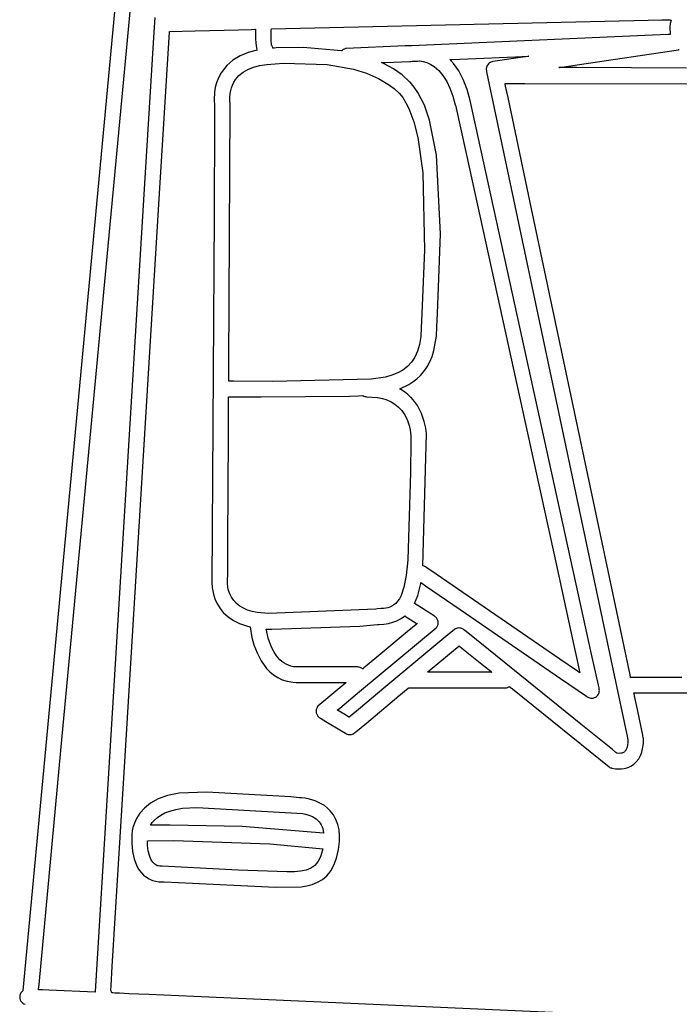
# Model space of a CAD drawing. Extents: x -74.1 to 10.8, y -36.7 to 44.6.
# Tile 16 of 199: x -37 to -35.8, y -24.1 to -22.3. Entities that reach past the tile are written whole.
import ezdxf

# ---------------------------------------------------------------- set-up
doc = ezdxf.new("R2010")
doc.units = 0

msp = doc.modelspace()

# ---------------------------------------------------------------- linework, layer by layer
at = {"layer": 'Layer 1', "color": 7, "linetype": 'CONTINUOUS'}
for p, q in [((-36.919455, -23.607835), (-36.717976, -21.452409)), ((-36.769122, -21.701076), (-36.944208, -23.574173)), ((-36.754961, -22.327704), (-36.756547, -22.353622)), ((-36.547071, -22.347817), (-35.876167, -22.33209)), ((-35.876167, -22.33209), (-35.851619, -22.331815)), ((-35.851619, -22.331815), (-35.836755, -22.331995)), ((-35.836567, -22.338175), (-35.83721, -22.34426)), ((-35.83721, -22.34426), (-35.837004, -22.357827)), ((-35.836755, -22.331995), (-35.835632, -22.332021)), ((-35.835347, -22.33203), (-35.836567, -22.338175)), ((-35.835632, -22.332021), (-35.835351, -22.332027)), ((-36.756547, -22.353622), (-36.773024, -22.622991)), ((-36.746309, -22.641182), (-36.729293, -22.362997)), ((-36.729293, -22.362997), (-36.728761, -22.35429)), ((-36.728761, -22.35429), (-36.728656, -22.352581)), ((-36.728656, -22.352581), (-36.728647, -22.352437)), ((-36.728644, -22.352405), (-36.682626, -22.351234)), ((-36.682626, -22.351234), (-36.605507, -22.349285)), ((-36.605507, -22.349285), (-36.582315, -22.348701)), ((-36.582315, -22.348701), (-36.576308, -22.34855)), ((-36.576308, -22.34855), (-36.575551, -22.348531)), ((-36.575087, -22.348521), (-36.575567, -22.365203)), ((-36.575551, -22.348531), (-36.575172, -22.348522)), ((-36.575172, -22.348522), (-36.575087, -22.348521)), ((-36.547616, -22.369381), (-36.547534, -22.353858)), ((-36.547534, -22.353858), (-36.54726, -22.349483)), ((-36.54726, -22.349483), (-36.547175, -22.34838)), ((-36.547175, -22.34838), (-36.547131, -22.347829)), ((-36.54713, -22.34782), (-36.547071, -22.347817)), ((-35.86824, -22.359179), (-36.297826, -22.377739)), ((-35.840131, -22.357962), (-35.86824, -22.359179)), ((-35.837586, -22.357852), (-35.840131, -22.357962)), ((-35.837068, -22.35783), (-35.837586, -22.357852)), ((-35.837019, -22.357827), (-35.837068, -22.35783)), ((-36.575567, -22.365203), (-36.57504, -22.373521)), ((-36.57504, -22.373521), (-36.573805, -22.381301)), ((-36.573805, -22.381301), (-36.572875, -22.384868)), ((-36.547045, -22.374824), (-36.547616, -22.369381)), ((-36.546605, -22.376683), (-36.547045, -22.374824)), ((-36.546752, -22.376724), (-36.546462, -22.377152)), ((-36.546697, -22.376798), (-36.546751, -22.376726)), ((-36.546592, -22.376942), (-36.546697, -22.376798)), ((-36.546347, -22.377361), (-36.546605, -22.376683)), ((-36.546389, -22.377233), (-36.546592, -22.376942)), ((-36.546462, -22.377152), (-36.54635, -22.377354)), ((-36.545677, -22.378434), (-36.546389, -22.377233)), ((-36.545109, -22.379681), (-36.545677, -22.378434)), ((-36.544672, -22.380965), (-36.545109, -22.379681)), ((-36.54435, -22.382275), (-36.544672, -22.380965)), ((-36.543593, -22.382212), (-36.544336, -22.382274)), ((-36.541988, -22.382082), (-36.543593, -22.382212)), ((-36.538315, -22.38181), (-36.541988, -22.382082)), ((-36.490474, -22.380729), (-36.538315, -22.38181)), ((-36.421967, -22.387019), (-36.490474, -22.380729)), ((-36.308953, -22.378265), (-36.413621, -22.382835)), ((-36.300116, -22.377882), (-36.308953, -22.378265)), ((-36.297826, -22.377739), (-36.300116, -22.377882)), ((-36.602911, -22.396094), (-36.615457, -22.403705)), ((-36.588594, -22.390154), (-36.602911, -22.396094)), ((-36.572556, -22.385887), (-36.588594, -22.390154)), ((-36.572875, -22.384868), (-36.572607, -22.385717)), ((-36.572607, -22.385717), (-36.572572, -22.385822)), ((-36.572572, -22.385822), (-36.572555, -22.385875)), ((-36.4219, -22.386958), (-36.42195, -22.387009)), ((-36.421057, -22.386162), (-36.4219, -22.386958)), ((-36.419187, -22.384782), (-36.421057, -22.386162)), ((-36.417099, -22.383723), (-36.419187, -22.384782)), ((-36.415982, -22.383328), (-36.417099, -22.383723)), ((-36.414822, -22.38303), (-36.415982, -22.383328)), ((-36.413621, -22.382835), (-36.414822, -22.38303)), ((-36.197022, -22.401221), (-36.112303, -22.397553)), ((-36.103147, -22.398691), (-36.152504, -22.406043)), ((-36.112303, -22.397553), (-36.089483, -22.396565)), ((-36.090206, -22.396764), (-36.103147, -22.398691)), ((-36.088923, -22.396572), (-36.090206, -22.396764)), ((-36.089483, -22.396565), (-36.088773, -22.396534)), ((-36.088655, -22.396533), (-36.088923, -22.396572)), ((-36.088773, -22.396534), (-36.088635, -22.396528)), ((-35.986753, -22.40944), (-35.821764, -22.384849)), ((-35.821764, -22.384849), (-35.821152, -22.384609)), ((-35.821152, -22.384609), (-35.820848, -22.384481)), ((-35.820848, -22.384481), (-35.820691, -22.384425)), ((-35.820691, -22.384425), (-35.820612, -22.3844)), ((-36.62618, -22.412989), (-36.630843, -22.418259)), ((-36.615457, -22.403705), (-36.62618, -22.412989)), ((-36.589023, -22.420172), (-36.579121, -22.416204)), ((-36.579121, -22.416204), (-36.567934, -22.413212)), ((-36.567934, -22.413212), (-36.555477, -22.411203)), ((-36.555477, -22.411203), (-36.525784, -22.409015)), ((-36.525784, -22.409015), (-36.447874, -22.411495)), ((-36.447874, -22.411495), (-36.400909, -22.419861)), ((-36.350878, -22.407884), (-36.350743, -22.407879)), ((-36.346511, -22.40995), (-36.350865, -22.407906)), ((-36.350743, -22.407879), (-36.350165, -22.407854)), ((-36.350165, -22.407854), (-36.344386, -22.407603)), ((-36.329738, -22.419097), (-36.346511, -22.40995)), ((-36.344386, -22.407603), (-36.300614, -22.405709)), ((-36.300614, -22.405709), (-36.299905, -22.40576)), ((-36.299905, -22.40576), (-36.298464, -22.405665)), ((-36.298464, -22.405665), (-36.296357, -22.405524)), ((-36.296357, -22.405524), (-36.286885, -22.405114)), ((-36.286885, -22.405114), (-36.283082, -22.404949)), ((-36.283082, -22.404949), (-36.282436, -22.404921)), ((-36.282431, -22.404921), (-36.27653, -22.405842)), ((-36.27653, -22.405842), (-36.269971, -22.40776)), ((-36.269971, -22.40776), (-36.262939, -22.410986)), ((-36.262939, -22.410986), (-36.256923, -22.414853)), ((-36.256923, -22.414853), (-36.2489, -22.421924)), ((-36.228899, -22.402602), (-36.228844, -22.402599)), ((-36.228566, -22.402966), (-36.228897, -22.402623)), ((-36.228844, -22.402599), (-36.228258, -22.402574)), ((-36.227908, -22.403658), (-36.228566, -22.402966)), ((-36.228258, -22.402574), (-36.225439, -22.402452)), ((-36.222806, -22.409499), (-36.227908, -22.403658)), ((-36.225439, -22.402452), (-36.197022, -22.401221)), ((-36.21349, -22.422808), (-36.222806, -22.409499)), ((-36.164016, -22.416767), (-36.164296, -22.41859)), ((-36.163496, -22.414995), (-36.164016, -22.416767)), ((-36.162742, -22.413301), (-36.163496, -22.414995)), ((-36.161759, -22.411708), (-36.162742, -22.413301)), ((-36.160572, -22.410263), (-36.161759, -22.411708)), ((-36.159215, -22.409), (-36.160572, -22.410263)), ((-36.157709, -22.407934), (-36.159215, -22.409)), ((-36.156074, -22.407077), (-36.157709, -22.407934)), ((-36.154332, -22.406443), (-36.156074, -22.407077)), ((-36.152504, -22.406043), (-36.154332, -22.406443)), ((-36.035169, -22.416657), (-36.035212, -22.416657)), ((-36.035186, -22.416653), (-36.035102, -22.416641)), ((-36.035001, -22.416656), (-36.035169, -22.416657)), ((-36.035102, -22.416641), (-36.034211, -22.416508)), ((-36.034666, -22.416655), (-36.035001, -22.416656)), ((-36.031974, -22.416641), (-36.034666, -22.416655)), ((-36.034211, -22.416508), (-36.029931, -22.415871)), ((-36.026525, -22.416615), (-36.031974, -22.416641)), ((-36.029931, -22.415871), (-35.986753, -22.40944)), ((-36.003951, -22.416526), (-36.026525, -22.416615)), ((-35.808066, -22.417562), (-36.003951, -22.416526)), ((-36.641156, -22.43492), (-36.644605, -22.44376)), ((-36.636382, -22.426042), (-36.641156, -22.43492)), ((-36.630843, -22.418259), (-36.636382, -22.426042)), ((-36.611162, -22.438257), (-36.608074, -22.434327)), ((-36.608074, -22.434327), (-36.604923, -22.431015)), ((-36.604923, -22.431015), (-36.597628, -22.425111)), ((-36.597628, -22.425111), (-36.589023, -22.420172)), ((-36.400909, -22.419861), (-36.377928, -22.426842)), ((-36.377928, -22.426842), (-36.356235, -22.436074)), ((-36.314215, -22.429899), (-36.329738, -22.419097)), ((-36.300236, -22.442488), (-36.314215, -22.429899)), ((-36.2489, -22.421924), (-36.241552, -22.430778)), ((-36.241552, -22.430778), (-36.234913, -22.441357)), ((-36.205371, -22.438271), (-36.21349, -22.422808)), ((-36.164296, -22.41859), (-36.164331, -22.420442)), ((-36.164331, -22.420442), (-36.164117, -22.422298)), ((-36.164117, -22.422298), (-36.163975, -22.422989)), ((-36.163975, -22.422989), (-36.163748, -22.424065)), ((-36.163748, -22.424065), (-36.161345, -22.435441)), ((-36.646926, -22.452348), (-36.648311, -22.460467)), ((-36.644605, -22.44376), (-36.646926, -22.452348)), ((-36.618302, -22.452752), (-36.616507, -22.447896)), ((-36.616507, -22.447896), (-36.614151, -22.443035)), ((-36.614151, -22.443035), (-36.611162, -22.438257)), ((-36.356235, -22.436074), (-36.336545, -22.447847)), ((-36.336545, -22.447847), (-36.327675, -22.454778)), ((-36.299886, -22.44285), (-36.300236, -22.442488)), ((-36.292603, -22.451423), (-36.299886, -22.44285)), ((-36.285974, -22.461193), (-36.292603, -22.451423)), ((-36.234913, -22.441357), (-36.229018, -22.453604)), ((-36.198464, -22.455873), (-36.205371, -22.438271)), ((-36.161345, -22.435441), (-36.150047, -22.488923)), ((-36.130897, -22.445181), (-36.095558, -22.444843)), ((-36.130758, -22.445842), (-36.130896, -22.44519)), ((-36.129848, -22.450148), (-36.130758, -22.445842)), ((-36.125649, -22.470027), (-36.129848, -22.450148)), ((-36.095558, -22.444843), (-35.804469, -22.445469)), ((-36.648311, -22.460467), (-36.649054, -22.474439)), ((-36.62125, -22.470377), (-36.620482, -22.4621)), ((-36.620482, -22.4621), (-36.618302, -22.452752)), ((-36.327675, -22.454778), (-36.319646, -22.46238)), ((-36.319646, -22.46238), (-36.313207, -22.470184)), ((-36.313207, -22.470184), (-36.30737, -22.479294)), ((-36.274566, -22.483994), (-36.285974, -22.461193)), ((-36.229018, -22.453604), (-36.2239, -22.46746)), ((-36.2239, -22.46746), (-36.219593, -22.482868)), ((-36.192783, -22.475597), (-36.198464, -22.455873)), ((-36.083721, -22.668515), (-36.125649, -22.470027)), ((-36.649054, -22.474439), (-36.648388, -22.483953)), ((-36.648388, -22.483953), (-36.64817, -22.490212)), ((-36.622887, -22.945485), (-36.620369, -22.486004)), ((-36.621163, -22.476878), (-36.62125, -22.470377)), ((-36.620778, -22.480902), (-36.621163, -22.476878)), ((-36.620648, -22.481765), (-36.620778, -22.480902)), ((-36.620634, -22.481846), (-36.620648, -22.481765)), ((-36.620378, -22.483943), (-36.62063, -22.48187)), ((-36.620362, -22.484669), (-36.620378, -22.483943)), ((-36.620369, -22.486004), (-36.620364, -22.484968)), ((-36.620364, -22.484968), (-36.620362, -22.484727)), ((-36.620362, -22.484727), (-36.620362, -22.484677)), ((-36.30737, -22.479294), (-36.302108, -22.489615)), ((-36.265438, -22.510588), (-36.274566, -22.483994)), ((-36.219593, -22.482868), (-36.219399, -22.483681)), ((-36.219399, -22.483681), (-36.199952, -22.569552)), ((-35.976675, -23.461541), (-36.192783, -22.475597)), ((-36.64817, -22.490212), (-36.648267, -22.507811)), ((-36.302108, -22.489615), (-36.293201, -22.513513)), ((-36.150047, -22.488923), (-35.938392, -23.490885)), ((-36.648267, -22.507811), (-36.649213, -22.680433)), ((-36.293201, -22.513513), (-36.286273, -22.541119)), ((-36.253131, -22.572507), (-36.265438, -22.510588)), ((-36.286273, -22.541119), (-36.277504, -22.604429)), ((-36.246056, -22.712706), (-36.253131, -22.572507)), ((-36.199952, -22.569552), (-36.040048, -23.300613)), ((-36.277504, -22.604429), (-36.274349, -22.742233)), ((-36.773024, -22.622991), (-36.861079, -24.062452)), ((-36.809406, -23.672714), (-36.746309, -22.641182)), ((-36.649213, -22.680433), (-36.652983, -23.333576)), ((-35.954096, -23.282157), (-36.083721, -22.668515)), ((-36.250448, -22.839367), (-36.246056, -22.712706)), ((-36.274349, -22.742233), (-36.278334, -22.84083)), ((-36.278334, -22.84083), (-36.279665, -22.868588)), ((-36.252235, -22.878356), (-36.251186, -22.854066)), ((-36.251186, -22.854066), (-36.250457, -22.839529)), ((-36.250457, -22.839529), (-36.25045, -22.83941)), ((-36.279665, -22.868588), (-36.280074, -22.879871)), ((-36.280079, -22.880031), (-36.281186, -22.895944)), ((-36.280074, -22.879871), (-36.280079, -22.880031)), ((-36.25322, -22.895429), (-36.252235, -22.878356)), ((-36.281186, -22.895944), (-36.283524, -22.909946)), ((-36.257602, -22.920513), (-36.25322, -22.895429)), ((-36.287069, -22.922161), (-36.291796, -22.932713)), ((-36.283524, -22.909946), (-36.287069, -22.922161)), ((-36.260987, -22.931395), (-36.257602, -22.920513)), ((-36.297681, -22.941725), (-36.304699, -22.949321)), ((-36.291796, -22.932713), (-36.297681, -22.941725)), ((-36.269901, -22.950107), (-36.265102, -22.941242)), ((-36.265102, -22.941242), (-36.260987, -22.931395)), ((-36.623033, -22.97216), (-36.622887, -22.945485)), ((-36.322038, -22.960761), (-36.332309, -22.964852)), ((-36.312826, -22.955626), (-36.322038, -22.960761)), ((-36.304699, -22.949321), (-36.312826, -22.955626)), ((-36.281351, -22.965104), (-36.275333, -22.958043)), ((-36.275333, -22.958043), (-36.269901, -22.950107)), ((-36.623051, -22.975426), (-36.62305, -22.975307)), ((-36.62305, -22.975307), (-36.623047, -22.974715)), ((-36.623047, -22.974715), (-36.623033, -22.97216)), ((-36.622673, -22.975358), (-36.623016, -22.975439)), ((-36.622585, -22.975341), (-36.622673, -22.975358)), ((-36.622493, -22.975335), (-36.622585, -22.975341)), ((-36.622419, -22.975336), (-36.622493, -22.975335)), ((-36.621137, -22.975352), (-36.622419, -22.975336)), ((-36.614293, -22.975429), (-36.621137, -22.975352)), ((-36.544619, -22.975882), (-36.614293, -22.975429)), ((-36.36924, -22.972094), (-36.544619, -22.975882)), ((-36.343617, -22.968022), (-36.36924, -22.972094)), ((-36.332309, -22.964852), (-36.343617, -22.968022)), ((-36.30243, -22.981567), (-36.294948, -22.976812)), ((-36.294948, -22.976812), (-36.287905, -22.971342)), ((-36.287905, -22.971342), (-36.281351, -22.965104)), ((-36.31852, -22.989143), (-36.30243, -22.981567)), ((-36.318422, -22.989205), (-36.318475, -22.989175)), ((-36.318315, -22.989265), (-36.318422, -22.989205)), ((-36.318102, -22.989387), (-36.318315, -22.989265)), ((-36.317676, -22.98963), (-36.318102, -22.989387)), ((-36.316829, -22.990123), (-36.317676, -22.98963)), ((-36.310274, -22.994346), (-36.316829, -22.990123)), ((-36.304135, -22.999091), (-36.310274, -22.994346)), ((-36.623585, -23.07309), (-36.623247, -23.011439)), ((-36.623247, -23.011439), (-36.623211, -23.004957)), ((-36.623211, -23.004957), (-36.623203, -23.003408)), ((-36.623203, -23.003408), (-36.623201, -23.003085)), ((-36.623201, -23.003039), (-36.623153, -23.003044)), ((-36.623201, -23.003085), (-36.623201, -23.00304)), ((-36.623153, -23.003044), (-36.623107, -23.003053)), ((-36.623107, -23.003053), (-36.622929, -23.003103)), ((-36.622929, -23.003103), (-36.622883, -23.003109)), ((-36.622855, -23.00311), (-36.621646, -23.003126)), ((-36.621646, -23.003126), (-36.616365, -23.003189)), ((-36.616365, -23.003189), (-36.565046, -23.003603)), ((-36.565046, -23.003603), (-36.407966, -23.002185)), ((-36.407966, -23.002185), (-36.391711, -23.001514)), ((-36.391711, -23.001514), (-36.384381, -23.001121)), ((-36.384381, -23.001121), (-36.384162, -23.001108)), ((-36.384162, -23.001108), (-36.384107, -23.001104)), ((-36.38407, -23.001103), (-36.382405, -23.001955)), ((-36.382405, -23.001955), (-36.380647, -23.002611)), ((-36.380647, -23.002611), (-36.378787, -23.003012)), ((-36.378787, -23.003012), (-36.377815, -23.003099)), ((-36.377815, -23.003099), (-36.377318, -23.00311)), ((-36.377303, -23.00311), (-36.358068, -23.004576)), ((-36.358068, -23.004576), (-36.349407, -23.006401)), ((-36.349407, -23.006401), (-36.341394, -23.008951)), ((-36.341394, -23.008951), (-36.334037, -23.012223)), ((-36.334037, -23.012223), (-36.327344, -23.016215)), ((-36.298447, -23.004395), (-36.304135, -22.999091)), ((-36.298151, -23.004699), (-36.298447, -23.004395)), ((-36.292155, -23.011598), (-36.298151, -23.004699)), ((-36.287105, -23.01874), (-36.292155, -23.011598)), ((-36.327344, -23.016215), (-36.321323, -23.020924)), ((-36.321323, -23.020924), (-36.314815, -23.027735)), ((-36.314815, -23.027735), (-36.308742, -23.036659)), ((-36.27952, -23.033216), (-36.287105, -23.01874)), ((-36.308742, -23.036659), (-36.304413, -23.045762)), ((-36.304413, -23.045762), (-36.301532, -23.05449)), ((-36.274747, -23.047049), (-36.27952, -23.033216)), ((-36.272137, -23.059165), (-36.274747, -23.047049)), ((-36.301532, -23.05449), (-36.299804, -23.062289)), ((-36.299804, -23.062289), (-36.298632, -23.072874)), ((-36.271042, -23.068487), (-36.272137, -23.059165)), ((-36.624616, -23.261125), (-36.623585, -23.07309)), ((-36.298618, -23.083021), (-36.299051, -23.137542)), ((-36.298632, -23.072874), (-36.298618, -23.083021)), ((-36.277109, -23.304382), (-36.271042, -23.068487)), ((-36.299051, -23.137542), (-36.304126, -23.293672)), ((-36.624949, -23.321829), (-36.624616, -23.261125)), ((-36.304126, -23.293672), (-36.306897, -23.321407)), ((-35.912471, -23.479208), (-35.954096, -23.282157)), ((-36.276702, -23.304492), (-36.277094, -23.304401)), ((-36.275156, -23.304965), (-36.276702, -23.304492)), ((-36.273654, -23.305625), (-36.275156, -23.304965)), ((-36.272218, -23.306482), (-36.273654, -23.305625)), ((-36.253389, -23.319418), (-36.272186, -23.306504)), ((-36.040048, -23.300613), (-36.00842, -23.446236)), ((-36.624998, -23.329857), (-36.624991, -23.329342)), ((-36.624991, -23.329342), (-36.624983, -23.327976)), ((-36.624983, -23.327976), (-36.624949, -23.321829)), ((-36.306897, -23.321407), (-36.310955, -23.342146)), ((-36.033426, -23.470537), (-36.253389, -23.319418)), ((-36.652983, -23.333576), (-36.652408, -23.343815)), ((-36.652408, -23.343815), (-36.649601, -23.357448)), ((-36.625199, -23.334495), (-36.625086, -23.331118)), ((-36.624454, -23.342912), (-36.625199, -23.334495)), ((-36.625086, -23.331118), (-36.624998, -23.329857)), ((-36.623269, -23.34835), (-36.624454, -23.342912)), ((-36.310955, -23.342146), (-36.316173, -23.357238)), ((-36.286494, -23.357245), (-36.282021, -23.340342)), ((-36.282021, -23.340342), (-36.281099, -23.335688)), ((-36.281099, -23.335688), (-36.280881, -23.334497)), ((-36.280881, -23.334497), (-36.280854, -23.334348)), ((-36.280854, -23.334348), (-36.280841, -23.334273)), ((-36.280799, -23.334287), (-36.280485, -23.334503)), ((-36.280485, -23.334503), (-36.278941, -23.335564)), ((-36.278941, -23.335564), (-36.272432, -23.340036)), ((-36.272432, -23.340036), (-36.210909, -23.382303)), ((-36.649601, -23.357448), (-36.646928, -23.365027)), ((-36.621281, -23.354255), (-36.623269, -23.34835)), ((-36.618292, -23.360363), (-36.621281, -23.354255)), ((-36.614107, -23.36641), (-36.618292, -23.360363)), ((-36.319133, -23.362956), (-36.322284, -23.367609)), ((-36.316173, -23.357238), (-36.319133, -23.362956)), ((-36.29227, -23.371528), (-36.286494, -23.357245)), ((-36.646928, -23.365027), (-36.643176, -23.37284)), ((-36.643176, -23.37284), (-36.638174, -23.380685)), ((-36.638174, -23.380685), (-36.632679, -23.387365)), ((-36.609107, -23.371643), (-36.614107, -23.36641)), ((-36.603408, -23.376097), (-36.609107, -23.371643)), ((-36.59689, -23.379924), (-36.603408, -23.376097)), ((-36.589562, -23.383124), (-36.59689, -23.379924)), ((-36.36083, -23.381351), (-36.552264, -23.389592)), ((-36.35895, -23.381189), (-36.360817, -23.38135)), ((-36.351671, -23.380562), (-36.35895, -23.381189)), ((-36.350787, -23.380485), (-36.351671, -23.380562)), ((-36.346876, -23.380133), (-36.350787, -23.380485)), ((-36.339728, -23.378976), (-36.346876, -23.380133)), ((-36.336124, -23.377903), (-36.339728, -23.378976)), ((-36.332544, -23.376346), (-36.336124, -23.377903)), ((-36.329022, -23.374188), (-36.332544, -23.376346)), ((-36.325591, -23.371315), (-36.329022, -23.374188)), ((-36.322284, -23.367609), (-36.325591, -23.371315)), ((-36.292233, -23.371556), (-36.292268, -23.371534)), ((-36.292052, -23.37167), (-36.292233, -23.371556)), ((-36.28623, -23.375347), (-36.292052, -23.37167)), ((-36.264608, -23.389002), (-36.28623, -23.375347)), ((-36.210909, -23.382303), (-36.032376, -23.504962)), ((-36.632679, -23.387365), (-36.62428, -23.395186)), ((-36.62428, -23.395186), (-36.614634, -23.401831)), ((-36.581428, -23.385692), (-36.589562, -23.383124)), ((-36.572496, -23.387628), (-36.581428, -23.385692)), ((-36.552264, -23.389592), (-36.572496, -23.387628)), ((-36.323511, -23.402385), (-36.316859, -23.399053)), ((-36.316859, -23.399053), (-36.310773, -23.394961)), ((-36.310773, -23.394961), (-36.309338, -23.393817)), ((-36.309338, -23.393817), (-36.30925, -23.393744)), ((-36.30925, -23.393744), (-36.309206, -23.393708)), ((-36.309174, -23.393709), (-36.30909, -23.393762)), ((-36.30909, -23.393762), (-36.308735, -23.393986)), ((-36.308735, -23.393986), (-36.305281, -23.396167)), ((-36.305281, -23.396167), (-36.293914, -23.403347)), ((-36.257353, -23.393584), (-36.264608, -23.389002)), ((-36.256633, -23.394039), (-36.257353, -23.393584)), ((-36.256483, -23.394134), (-36.256633, -23.394039)), ((-36.25643, -23.394168), (-36.256464, -23.394146)), ((-36.255268, -23.394994), (-36.25643, -23.394168)), ((-36.254206, -23.395925), (-36.255268, -23.394994)), ((-36.253251, -23.396952), (-36.254206, -23.395925)), ((-36.252407, -23.398065), (-36.253251, -23.396952)), ((-36.251679, -23.399256), (-36.252407, -23.398065)), ((-36.251075, -23.400515), (-36.251679, -23.399256)), ((-36.614634, -23.401831), (-36.603758, -23.407301)), ((-36.603758, -23.407301), (-36.59167, -23.411598)), ((-36.59167, -23.411598), (-36.585177, -23.413307)), ((-36.58516, -23.41332), (-36.581724, -23.432223)), ((-36.55644, -23.417114), (-36.549011, -23.41743)), ((-36.556425, -23.417199), (-36.556433, -23.417154)), ((-36.55636, -23.417558), (-36.556425, -23.417199)), ((-36.549011, -23.41743), (-36.547106, -23.417461)), ((-36.547106, -23.417461), (-36.546625, -23.417464)), ((-36.546625, -23.417464), (-36.546384, -23.417465)), ((-36.546384, -23.417465), (-36.546323, -23.417465)), ((-36.546271, -23.417465), (-36.38984, -23.411639)), ((-36.390015, -23.52853), (-36.253415, -23.415019)), ((-36.38984, -23.411639), (-36.358076, -23.408996)), ((-36.358076, -23.408996), (-36.356347, -23.408847)), ((-36.356347, -23.408847), (-36.347053, -23.408039)), ((-36.347053, -23.408039), (-36.338589, -23.406857)), ((-36.338589, -23.406857), (-36.330748, -23.40498)), ((-36.330748, -23.40498), (-36.323511, -23.402385)), ((-36.289524, -23.409112), (-36.30498, -23.421928)), ((-36.293914, -23.403347), (-36.289265, -23.406284)), ((-36.287936, -23.407795), (-36.289524, -23.409112)), ((-36.289265, -23.406284), (-36.287912, -23.407138)), ((-36.287562, -23.407484), (-36.287936, -23.407795)), ((-36.287912, -23.407138), (-36.287569, -23.407355)), ((-36.287569, -23.407355), (-36.287491, -23.407404)), ((-36.287486, -23.407421), (-36.287562, -23.407484)), ((-36.253415, -23.415019), (-36.252545, -23.413914)), ((-36.252545, -23.413914), (-36.251795, -23.412733)), ((-36.251795, -23.412733), (-36.251169, -23.411486)), ((-36.251169, -23.411486), (-36.250672, -23.410183)), ((-36.250599, -23.401833), (-36.251075, -23.400515)), ((-36.250672, -23.410183), (-36.250307, -23.408833)), ((-36.250256, -23.4032), (-36.250599, -23.401833)), ((-36.250307, -23.408833), (-36.25008, -23.407447)), ((-36.250054, -23.404607), (-36.250256, -23.4032)), ((-36.25008, -23.407447), (-36.249994, -23.406035)), ((-36.249994, -23.406035), (-36.250054, -23.404607)), ((-36.219384, -23.416724), (-36.221154, -23.417825)), ((-36.217503, -23.415912), (-36.219384, -23.416724)), ((-36.215545, -23.415392), (-36.217503, -23.415912)), ((-36.213543, -23.415161), (-36.215545, -23.415392)), ((-36.211531, -23.415222), (-36.213543, -23.415161)), ((-36.209542, -23.415575), (-36.211531, -23.415222)), ((-36.207609, -23.416219), (-36.209542, -23.415575)), ((-36.205767, -23.417154), (-36.207609, -23.416219)), ((-36.204115, -23.418326), (-36.205767, -23.417154)), ((-36.581724, -23.432223), (-36.578058, -23.445336)), ((-36.55608, -23.419044), (-36.55636, -23.417558)), ((-36.552673, -23.433116), (-36.55608, -23.419044)), ((-36.546752, -23.449248), (-36.552673, -23.433116)), ((-36.30498, -23.421928), (-36.355849, -23.464111)), ((-36.236292, -23.430404), (-36.343094, -23.519407)), ((-36.223977, -23.420142), (-36.236292, -23.430404)), ((-36.221154, -23.417825), (-36.223977, -23.420142)), ((-36.203019, -23.41921), (-36.204115, -23.418326)), ((-36.160366, -23.45362), (-36.203019, -23.41921)), ((-36.578058, -23.445336), (-36.572677, -23.459549)), ((-36.542652, -23.457277), (-36.546752, -23.449248)), ((-36.264203, -23.489827), (-36.212811, -23.447)), ((-36.212788, -23.447018), (-36.212687, -23.4471)), ((-36.212687, -23.4471), (-36.212256, -23.447448)), ((-36.212256, -23.447448), (-36.20782, -23.451026)), ((-36.20782, -23.451026), (-36.169383, -23.482037)), ((-36.00842, -23.446236), (-36.002614, -23.47299)), ((-36.572677, -23.459549), (-36.565267, -23.473856)), ((-36.537688, -23.464849), (-36.542652, -23.457277)), ((-36.531781, -23.47164), (-36.537688, -23.464849)), ((-36.355849, -23.464111), (-36.376657, -23.481366)), ((-35.996009, -23.586214), (-36.160366, -23.45362)), ((-35.964678, -23.516849), (-35.976675, -23.461541)), ((-36.565267, -23.473856), (-36.555515, -23.48725)), ((-36.555515, -23.48725), (-36.549664, -23.49329)), ((-36.52845, -23.474641), (-36.531781, -23.47164)), ((-36.524853, -23.477326), (-36.52845, -23.474641)), ((-36.520982, -23.479654), (-36.524853, -23.477326)), ((-36.516826, -23.481584), (-36.520982, -23.479654)), ((-36.512375, -23.483077), (-36.516826, -23.481584)), ((-36.50762, -23.48409), (-36.512375, -23.483077)), ((-36.502551, -23.484585), (-36.50762, -23.48409)), ((-36.412366, -23.484594), (-36.502551, -23.484585)), ((-36.395516, -23.484594), (-36.412366, -23.484594)), ((-36.393891, -23.484594), (-36.395516, -23.484594)), ((-36.393554, -23.484594), (-36.393891, -23.484594)), ((-36.392187, -23.484664), (-36.393512, -23.484594)), ((-36.390907, -23.484865), (-36.392187, -23.484664)), ((-36.389189, -23.485353), (-36.390907, -23.484865)), ((-36.38757, -23.486056), (-36.389189, -23.485353)), ((-36.386058, -23.486949), (-36.38757, -23.486056)), ((-36.384661, -23.488004), (-36.386058, -23.486949)), ((-36.382709, -23.486385), (-36.384248, -23.487661)), ((-36.376657, -23.481366), (-36.382709, -23.486385)), ((-36.169383, -23.482037), (-36.155851, -23.492955)), ((-36.001901, -23.492196), (-36.033426, -23.470537)), ((-36.002614, -23.47299), (-36.000088, -23.484631)), ((-36.000088, -23.484631), (-35.998925, -23.489995)), ((-35.908379, -23.498577), (-35.912471, -23.479208)), ((-36.549664, -23.49329), (-36.543109, -23.498725)), ((-36.543109, -23.498725), (-36.535813, -23.503429)), ((-36.535813, -23.503429), (-36.527736, -23.507275)), ((-36.384595, -23.487949), (-36.384657, -23.488001)), ((-36.384248, -23.487661), (-36.384595, -23.487949)), ((-36.268889, -23.493854), (-36.269025, -23.493854)), ((-36.269013, -23.493836), (-36.268916, -23.493755)), ((-36.268916, -23.493755), (-36.268497, -23.493406)), ((-36.266843, -23.493854), (-36.268889, -23.493854)), ((-36.268497, -23.493406), (-36.264203, -23.489827)), ((-36.24021, -23.493854), (-36.266843, -23.493854)), ((-36.16456, -23.493854), (-36.24021, -23.493854)), ((-36.15583, -23.493854), (-36.16456, -23.493854)), ((-36.155851, -23.492955), (-36.154811, -23.493794)), ((-36.154979, -23.493854), (-36.15583, -23.493854)), ((-36.154781, -23.493854), (-36.154979, -23.493854)), ((-36.154811, -23.493794), (-36.154741, -23.49385)), ((-36.032376, -23.504962), (-35.986037, -23.536799)), ((-35.998749, -23.494361), (-36.001901, -23.492196)), ((-35.998925, -23.489995), (-35.998368, -23.492559)), ((-35.998011, -23.494869), (-35.998749, -23.494361)), ((-35.998368, -23.492559), (-35.998097, -23.493812)), ((-35.998097, -23.493812), (-35.997962, -23.494431)), ((-35.997861, -23.494971), (-35.998011, -23.494869)), ((-35.997962, -23.494431), (-35.997896, -23.494739)), ((-35.997896, -23.494739), (-35.997862, -23.494892)), ((-35.997862, -23.494892), (-35.997846, -23.494969)), ((-35.938392, -23.490885), (-35.913005, -23.611069)), ((-35.907528, -23.502607), (-35.908379, -23.498577)), ((-35.907448, -23.502989), (-35.907528, -23.502607)), ((-35.907428, -23.503084), (-35.907448, -23.502989)), ((-35.907151, -23.503114), (-35.907417, -23.503114)), ((-35.905389, -23.503114), (-35.907151, -23.503114)), ((-35.897255, -23.503114), (-35.905389, -23.503114)), ((-35.816036, -23.503114), (-35.897255, -23.503114)), ((-36.527736, -23.507275), (-36.518839, -23.510139)), ((-36.518839, -23.510139), (-36.509082, -23.511894)), ((-36.509082, -23.511894), (-36.502716, -23.512362)), ((-36.502716, -23.512362), (-36.502376, -23.512363)), ((-36.502376, -23.512363), (-36.498831, -23.512364)), ((-36.498831, -23.512364), (-36.460417, -23.512368)), ((-36.425071, -23.521516), (-36.464177, -23.554186)), ((-36.460417, -23.512368), (-36.435218, -23.51237)), ((-36.435218, -23.51237), (-36.423257, -23.51237)), ((-36.415245, -23.513367), (-36.425071, -23.521516)), ((-36.423257, -23.51237), (-36.417703, -23.51237)), ((-36.417703, -23.51237), (-36.415066, -23.51237)), ((-36.414271, -23.512559), (-36.415245, -23.513367)), ((-36.415066, -23.51237), (-36.414423, -23.51237)), ((-36.414423, -23.51237), (-36.414104, -23.51237)), ((-36.414068, -23.512391), (-36.414271, -23.512559)), ((-36.343094, -23.519407), (-36.391998, -23.560162)), ((-36.31982, -23.536172), (-36.303265, -23.522376)), ((-36.303265, -23.522376), (-36.302373, -23.521632)), ((-36.302347, -23.52163), (-36.302164, -23.52163)), ((-36.302164, -23.52163), (-36.301264, -23.52163)), ((-36.301264, -23.52163), (-36.297468, -23.52163)), ((-36.297468, -23.52163), (-36.261581, -23.52163)), ((-36.261581, -23.52163), (-36.12832, -23.521554)), ((-36.12832, -23.521554), (-36.126791, -23.52127)), ((-36.126791, -23.52127), (-36.125332, -23.520807)), ((-36.125332, -23.520807), (-36.123937, -23.520196)), ((-36.123937, -23.520196), (-36.123263, -23.519846)), ((-36.123263, -23.519846), (-36.122931, -23.519661)), ((-36.122931, -23.519661), (-36.122849, -23.519613)), ((-36.122799, -23.519617), (-36.122611, -23.519769)), ((-36.122611, -23.519769), (-36.12169, -23.520512)), ((-36.12169, -23.520512), (-36.117807, -23.523645)), ((-35.963556, -23.522024), (-35.964678, -23.516849)), ((-35.963307, -23.523174), (-35.963556, -23.522024)), ((-36.425408, -23.55788), (-36.390015, -23.52853)), ((-36.377974, -23.584633), (-36.31982, -23.536172)), ((-36.117807, -23.523645), (-36.081113, -23.553247)), ((-35.986037, -23.536799), (-35.984844, -23.537618)), ((-35.984844, -23.537618), (-35.983333, -23.538543)), ((-35.983333, -23.538543), (-35.981698, -23.539276)), ((-35.981698, -23.539276), (-35.980001, -23.539788)), ((-35.980001, -23.539788), (-35.978263, -23.540077)), ((-35.978263, -23.540077), (-35.976508, -23.540145)), ((-35.976508, -23.540145), (-35.974757, -23.539991)), ((-35.974757, -23.539991), (-35.973031, -23.539615)), ((-35.973031, -23.539615), (-35.971354, -23.539017)), ((-35.971354, -23.539017), (-35.969747, -23.538196)), ((-35.969747, -23.538196), (-35.968242, -23.537162)), ((-35.968242, -23.537162), (-35.966904, -23.535959)), ((-35.966904, -23.535959), (-35.965747, -23.534609)), ((-35.965747, -23.534609), (-35.964779, -23.533135)), ((-35.964779, -23.533135), (-35.964007, -23.531557)), ((-35.964007, -23.531557), (-35.963442, -23.529894)), ((-35.963442, -23.529894), (-35.963089, -23.528167)), ((-35.963197, -23.523705), (-35.963307, -23.523174)), ((-35.963059, -23.524604), (-35.963197, -23.523705)), ((-35.963089, -23.528167), (-35.962959, -23.526397)), ((-35.962959, -23.526397), (-35.963059, -23.524604)), ((-35.901491, -23.531175), (-35.901548, -23.530905)), ((-35.9015, -23.53089), (-35.901334, -23.53089)), ((-35.901175, -23.532671), (-35.901491, -23.531175)), ((-35.901334, -23.53089), (-35.899564, -23.53089)), ((-35.899847, -23.538958), (-35.901175, -23.532671)), ((-35.895295, -23.560507), (-35.899847, -23.538958)), ((-35.899564, -23.53089), (-35.891023, -23.53089)), ((-35.891023, -23.53089), (-35.80476, -23.53089)), ((-36.466437, -23.55777), (-36.466932, -23.559093)), ((-36.465809, -23.556505), (-36.466437, -23.55777)), ((-36.465055, -23.555307), (-36.465809, -23.556505)), ((-36.464177, -23.554186), (-36.465055, -23.555307)), ((-36.081113, -23.553247), (-35.945311, -23.662742)), ((-36.944208, -23.574173), (-36.989703, -24.060881)), ((-36.46751, -23.561867), (-36.467583, -23.563298)), ((-36.467583, -23.563298), (-36.467508, -23.564743)), ((-36.467291, -23.560462), (-36.46751, -23.561867)), ((-36.467508, -23.564743), (-36.467284, -23.566165)), ((-36.466932, -23.559093), (-36.467291, -23.560462)), ((-36.467284, -23.566165), (-36.466918, -23.567544)), ((-36.466918, -23.567544), (-36.466416, -23.56887)), ((-36.466416, -23.56887), (-36.465785, -23.570134)), ((-36.465785, -23.570134), (-36.465028, -23.571327)), ((-36.465028, -23.571327), (-36.464154, -23.572438)), ((-36.464154, -23.572438), (-36.463167, -23.573458)), ((-36.463167, -23.573458), (-36.462073, -23.574377)), ((-36.462073, -23.574377), (-36.460878, -23.575187)), ((-36.460878, -23.575187), (-36.460842, -23.575209)), ((-36.460818, -23.575223), (-36.460624, -23.575339)), ((-36.460624, -23.575339), (-36.459694, -23.575898)), ((-36.429718, -23.561454), (-36.429649, -23.561397)), ((-36.429611, -23.56155), (-36.429717, -23.561486)), ((-36.429649, -23.561397), (-36.428918, -23.560791)), ((-36.42619, -23.563602), (-36.429611, -23.56155)), ((-36.428918, -23.560791), (-36.425408, -23.55788)), ((-36.413493, -23.571222), (-36.42619, -23.563602)), ((-36.409234, -23.573778), (-36.413493, -23.571222)), ((-36.408811, -23.574031), (-36.409234, -23.573778)), ((-36.408723, -23.574084), (-36.408811, -23.574031)), ((-36.408661, -23.574047), (-36.408708, -23.574087)), ((-36.408418, -23.573845), (-36.408661, -23.574047)), ((-36.405571, -23.571473), (-36.408418, -23.573845)), ((-36.391998, -23.560162), (-36.405571, -23.571473)), ((-35.885705, -23.605911), (-35.895295, -23.560507)), ((-36.459694, -23.575898), (-36.450316, -23.581524)), ((-36.450316, -23.581524), (-36.42236, -23.598297)), ((-36.396629, -23.600179), (-36.377974, -23.584633)), ((-35.939366, -23.63191), (-35.996009, -23.586214)), ((-36.957193, -24.011552), (-36.919455, -23.607835)), ((-36.42236, -23.598297), (-36.414831, -23.602814)), ((-36.414831, -23.602814), (-36.413596, -23.603506)), ((-36.413596, -23.603506), (-36.411875, -23.604224)), ((-36.411875, -23.604224), (-36.410097, -23.6047)), ((-36.410097, -23.6047), (-36.408287, -23.604936)), ((-36.408287, -23.604936), (-36.40647, -23.604933)), ((-36.40647, -23.604933), (-36.404669, -23.604693)), ((-36.404669, -23.604693), (-36.402908, -23.604218)), ((-36.402908, -23.604218), (-36.401213, -23.603511)), ((-36.401213, -23.603511), (-36.399606, -23.602572)), ((-36.399606, -23.602572), (-36.398265, -23.601542)), ((-36.398265, -23.601542), (-36.396629, -23.600179)), ((-35.884684, -23.610741), (-35.885705, -23.605911)), ((-35.912897, -23.624192), (-35.914312, -23.629221)), ((-35.913005, -23.611069), (-35.91221, -23.614833)), ((-35.912199, -23.619443), (-35.912897, -23.624192)), ((-35.91221, -23.614833), (-35.912041, -23.61563)), ((-35.912016, -23.615754), (-35.912199, -23.619443)), ((-35.912041, -23.61563), (-35.912016, -23.61575)), ((-35.885869, -23.630671), (-35.884412, -23.620646)), ((-35.884585, -23.611213), (-35.884684, -23.610741)), ((-35.884561, -23.611326), (-35.884585, -23.611213)), ((-35.884512, -23.611562), (-35.884561, -23.611326)), ((-35.884276, -23.613436), (-35.884512, -23.611562)), ((-35.884412, -23.620646), (-35.884241, -23.614372)), ((-35.884241, -23.614372), (-35.884276, -23.613436)), ((-35.933371, -23.636746), (-35.939366, -23.63191)), ((-35.931948, -23.637894), (-35.933371, -23.636746)), ((-35.931658, -23.638128), (-35.931948, -23.637894)), ((-35.931553, -23.638168), (-35.93161, -23.638159)), ((-35.931438, -23.638184), (-35.931553, -23.638168)), ((-35.927953, -23.638504), (-35.931438, -23.638184)), ((-35.924858, -23.638401), (-35.927953, -23.638504)), ((-35.923461, -23.638186), (-35.924858, -23.638401)), ((-35.922169, -23.637862), (-35.923461, -23.638186)), ((-35.920982, -23.637426), (-35.922169, -23.637862)), ((-35.919902, -23.636877), (-35.920982, -23.637426)), ((-35.918933, -23.636214), (-35.919902, -23.636877)), ((-35.918222, -23.635593), (-35.918933, -23.636214)), ((-35.917398, -23.63472), (-35.918222, -23.635593)), ((-35.916647, -23.633755), (-35.917398, -23.63472)), ((-35.915352, -23.631599), (-35.916647, -23.633755)), ((-35.914312, -23.629221), (-35.915352, -23.631599)), ((-35.892925, -23.648237), (-35.889736, -23.642387)), ((-35.889736, -23.642387), (-35.887431, -23.636446)), ((-35.887431, -23.636446), (-35.885869, -23.630671)), ((-35.945311, -23.662742), (-35.94414, -23.663457)), ((-35.910436, -23.663144), (-35.907035, -23.661514)), ((-35.907035, -23.661514), (-35.904055, -23.659714)), ((-35.904055, -23.659714), (-35.90148, -23.657823)), ((-35.90148, -23.657823), (-35.897139, -23.653737)), ((-35.897139, -23.653737), (-35.892925, -23.648237)), ((-36.830552, -24.018405), (-36.809406, -23.672714)), ((-35.94414, -23.663457), (-35.942905, -23.664053)), ((-35.942905, -23.664053), (-35.941616, -23.664524)), ((-35.941616, -23.664524), (-35.940953, -23.664712)), ((-35.940953, -23.664712), (-35.940618, -23.664794)), ((-35.940618, -23.664794), (-35.940534, -23.664813)), ((-35.940484, -23.664824), (-35.934254, -23.66591)), ((-35.934254, -23.66591), (-35.928533, -23.666343)), ((-35.928533, -23.666343), (-35.923305, -23.666202)), ((-35.923305, -23.666202), (-35.918556, -23.665568)), ((-35.918556, -23.665568), (-35.914271, -23.664522)), ((-35.914271, -23.664522), (-35.910436, -23.663144)), ((-36.731936, -23.713468), (-36.748791, -23.719711)), ((-36.711466, -23.709193), (-36.731936, -23.713468)), ((-36.66184, -23.707766), (-36.711466, -23.709193)), ((-36.5126, -23.716034), (-36.66184, -23.707766)), ((-36.762383, -23.72742), (-36.773061, -23.736093)), ((-36.748791, -23.719711), (-36.762383, -23.72742)), ((-36.496916, -23.717446), (-36.5126, -23.716034)), ((-36.493622, -23.717771), (-36.496916, -23.717446)), ((-36.493313, -23.717803), (-36.493622, -23.717771)), ((-36.493238, -23.717812), (-36.493313, -23.717803)), ((-36.487115, -23.71841), (-36.493216, -23.717815)), ((-36.47911, -23.719954), (-36.487115, -23.71841)), ((-36.469128, -23.723028), (-36.47911, -23.719954)), ((-36.458202, -23.728159), (-36.469128, -23.723028)), ((-36.452708, -23.731659), (-36.458202, -23.728159)), ((-36.447366, -23.73587), (-36.452708, -23.731659)), ((-36.781177, -23.745229), (-36.787081, -23.754327)), ((-36.773061, -23.736093), (-36.781177, -23.745229)), ((-36.750207, -23.752855), (-36.744038, -23.748584)), ((-36.744038, -23.748584), (-36.736582, -23.744655)), ((-36.736582, -23.744655), (-36.72772, -23.741216)), ((-36.72772, -23.741216), (-36.71733, -23.738412)), ((-36.71733, -23.738412), (-36.705289, -23.736388)), ((-36.705289, -23.736388), (-36.67963, -23.735169)), ((-36.67963, -23.735169), (-36.491145, -23.745914)), ((-36.491145, -23.745914), (-36.486294, -23.746807)), ((-36.486294, -23.746807), (-36.480309, -23.748507)), ((-36.480309, -23.748507), (-36.473791, -23.751274)), ((-36.442304, -23.740858), (-36.447366, -23.73587)), ((-36.436575, -23.748247), (-36.442304, -23.740858)), ((-36.432092, -23.756289), (-36.436575, -23.748247)), ((-36.791124, -23.762883), (-36.793657, -23.770397)), ((-36.787081, -23.754327), (-36.791124, -23.762883)), ((-36.76222, -23.766268), (-36.759177, -23.761843)), ((-36.762111, -23.766267), (-36.762166, -23.766267)), ((-36.762, -23.766266), (-36.762111, -23.766267)), ((-36.758246, -23.766235), (-36.762, -23.766266)), ((-36.759177, -23.761843), (-36.755213, -23.757323)), ((-36.749506, -23.766183), (-36.758246, -23.766235)), ((-36.755213, -23.757323), (-36.750207, -23.752855)), ((-36.727552, -23.766158), (-36.749506, -23.766183)), ((-36.598878, -23.7689), (-36.727552, -23.766158)), ((-36.473791, -23.751274), (-36.470522, -23.753139)), ((-36.470522, -23.753139), (-36.467347, -23.755369)), ((-36.467347, -23.755369), (-36.46434, -23.757996)), ((-36.46434, -23.757996), (-36.462207, -23.760289)), ((-36.462207, -23.760289), (-36.460167, -23.763007)), ((-36.460167, -23.763007), (-36.458415, -23.765966)), ((-36.458415, -23.765966), (-36.456942, -23.769158)), ((-36.428775, -23.765065), (-36.432092, -23.756289)), ((-36.426627, -23.77456), (-36.428775, -23.765065)), ((-36.795735, -23.782375), (-36.795736, -23.798705)), ((-36.795031, -23.776367), (-36.795735, -23.782375)), ((-36.793657, -23.770397), (-36.795031, -23.776367)), ((-36.454021, -23.780834), (-36.598878, -23.7689)), ((-36.456942, -23.769158), (-36.455741, -23.772574)), ((-36.455741, -23.772574), (-36.454125, -23.780043)), ((-36.454125, -23.780043), (-36.454058, -23.780537)), ((-36.454058, -23.780537), (-36.454026, -23.780785)), ((-36.425652, -23.78476), (-36.426627, -23.77456)), ((-36.425854, -23.795653), (-36.425652, -23.78476)), ((-36.795736, -23.798705), (-36.794327, -23.813401)), ((-36.768022, -23.794175), (-36.768023, -23.794132)), ((-36.768018, -23.794346), (-36.768022, -23.794175)), ((-36.767999, -23.795027), (-36.768018, -23.794346)), ((-36.768017, -23.794118), (-36.720802, -23.794015)), ((-36.767893, -23.797708), (-36.767999, -23.795027)), ((-36.76754, -23.802854), (-36.767893, -23.797708)), ((-36.766271, -23.812252), (-36.76754, -23.802854)), ((-36.720802, -23.794015), (-36.55015, -23.799385)), ((-36.55015, -23.799385), (-36.461125, -23.8079)), ((-36.427526, -23.809935), (-36.425854, -23.795653)), ((-36.794327, -23.813401), (-36.791514, -23.826439)), ((-36.764266, -23.820391), (-36.766271, -23.812252)), ((-36.761537, -23.827191), (-36.764266, -23.820391)), ((-36.461125, -23.8079), (-36.456062, -23.808612)), ((-36.455559, -23.808687), (-36.458922, -23.821159)), ((-36.456062, -23.808612), (-36.455749, -23.808658)), ((-36.455749, -23.808658), (-36.455592, -23.80868)), ((-36.430898, -23.824933), (-36.427526, -23.809935)), ((-36.791514, -23.826439), (-36.787301, -23.837794)), ((-36.787301, -23.837794), (-36.784672, -23.842833)), ((-36.759907, -23.830064), (-36.761537, -23.827191)), ((-36.758101, -23.832572), (-36.759907, -23.830064)), ((-36.756122, -23.834705), (-36.758101, -23.832572)), ((-36.754495, -23.83607), (-36.756122, -23.834705)), ((-36.752872, -23.837151), (-36.754495, -23.83607)), ((-36.751286, -23.837982), (-36.752872, -23.837151)), ((-36.749772, -23.838594), (-36.751286, -23.837982)), ((-36.469627, -23.838046), (-36.473106, -23.840847)), ((-36.466465, -23.834721), (-36.469627, -23.838046)), ((-36.463623, -23.830827), (-36.466465, -23.834721)), ((-36.461108, -23.826321), (-36.463623, -23.830827)), ((-36.458922, -23.821159), (-36.461108, -23.826321)), ((-36.441508, -23.847986), (-36.435606, -23.837549)), ((-36.435606, -23.837549), (-36.430898, -23.824933)), ((-36.784672, -23.842833), (-36.781694, -23.847442)), ((-36.781694, -23.847442), (-36.77837, -23.851618)), ((-36.77837, -23.851618), (-36.774699, -23.855358)), ((-36.774699, -23.855358), (-36.771402, -23.858119)), ((-36.748365, -23.83902), (-36.749772, -23.838594)), ((-36.746011, -23.839448), (-36.748365, -23.83902)), ((-36.744499, -23.839527), (-36.746011, -23.839448)), ((-36.744145, -23.839518), (-36.744499, -23.839527)), ((-36.743713, -23.83946), (-36.744145, -23.839518)), ((-36.741472, -23.839345), (-36.743713, -23.83946)), ((-36.606424, -23.846494), (-36.741472, -23.839345)), ((-36.519669, -23.849756), (-36.606424, -23.846494)), ((-36.505951, -23.849486), (-36.519669, -23.849756)), ((-36.495095, -23.848535), (-36.505951, -23.849486)), ((-36.485398, -23.846547), (-36.495095, -23.848535)), ((-36.480996, -23.845053), (-36.485398, -23.846547)), ((-36.476897, -23.843168), (-36.480996, -23.845053)), ((-36.473106, -23.840847), (-36.476897, -23.843168)), ((-36.448464, -23.856448), (-36.444863, -23.852451)), ((-36.444863, -23.852451), (-36.441508, -23.847986)), ((-36.771402, -23.858119), (-36.76495, -23.862234)), ((-36.76495, -23.862234), (-36.758692, -23.864918)), ((-36.758692, -23.864918), (-36.752894, -23.866456)), ((-36.752894, -23.866456), (-36.747824, -23.867138)), ((-36.747824, -23.867138), (-36.743749, -23.867249)), ((-36.743749, -23.867249), (-36.737859, -23.867369)), ((-36.737859, -23.867369), (-36.712697, -23.868773)), ((-36.712697, -23.868773), (-36.539932, -23.877115)), ((-36.484021, -23.874622), (-36.474253, -23.872022)), ((-36.474253, -23.872022), (-36.464977, -23.868262)), ((-36.464977, -23.868262), (-36.456334, -23.863139)), ((-36.456334, -23.863139), (-36.452293, -23.860002)), ((-36.452293, -23.860002), (-36.448464, -23.856448)), ((-36.539932, -23.877115), (-36.494142, -23.876266)), ((-36.494142, -23.876266), (-36.484021, -23.874622)), ((-36.96083, -24.050467), (-36.957193, -24.011552)), ((-36.832644, -24.05261), (-36.830552, -24.018405)), ((-36.993864, -24.066439), (-36.994519, -24.067898)), ((-36.993046, -24.065078), (-36.993864, -24.066439)), ((-36.992082, -24.063822), (-36.993046, -24.065078)), ((-36.990987, -24.062678), (-36.992082, -24.063822)), ((-36.989776, -24.061654), (-36.990987, -24.062678)), ((-36.989703, -24.060881), (-36.989773, -24.061632)), ((-36.961676, -24.05951), (-36.961671, -24.059465)), ((-36.961671, -24.059465), (-36.961654, -24.059277)), ((-36.961654, -24.059277), (-36.961583, -24.058517)), ((-36.961318, -24.059539), (-36.961611, -24.059527)), ((-36.961583, -24.058517), (-36.96083, -24.050467)), ((-36.960125, -24.059592), (-36.961318, -24.059539)), ((-36.955011, -24.059817), (-36.960125, -24.059592)), ((-36.943179, -24.060337), (-36.955011, -24.059817)), ((-36.861005, -24.063955), (-36.943179, -24.060337)), ((-36.861079, -24.062452), (-36.861004, -24.063564)), ((-36.861004, -24.063564), (-36.860979, -24.063841)), ((-36.860979, -24.063841), (-36.860975, -24.063911)), ((-36.830984, -24.065279), (-36.83313, -24.060551)), ((-36.833127, -24.060507), (-36.833117, -24.060349)), ((-36.833117, -24.060349), (-36.833077, -24.05969)), ((-36.833077, -24.05969), (-36.832644, -24.05261)), ((-36.83066, -24.065294), (-36.830984, -24.065279)), ((-36.829671, -24.065337), (-36.83066, -24.065294)), ((-36.825687, -24.065513), (-36.829671, -24.065337)), ((-36.81758, -24.065871), (-36.825687, -24.065513)), ((-36.800814, -24.06661), (-36.81758, -24.065871)), ((-36.99528, -24.071082), (-36.995345, -24.073186)), ((-36.995345, -24.073186), (-36.995231, -24.074421)), ((-36.994996, -24.069448), (-36.99528, -24.071082)), ((-36.995231, -24.074421), (-36.995006, -24.07562)), ((-36.995006, -24.07562), (-36.994677, -24.076777)), ((-36.994519, -24.067898), (-36.994996, -24.069448)), ((-36.994677, -24.076777), (-36.994249, -24.077889)), ((-36.994249, -24.077889), (-36.993726, -24.078951)), ((-36.993726, -24.078951), (-36.993114, -24.079959)), ((-36.993114, -24.079959), (-36.991641, -24.081796)), ((-36.991641, -24.081796), (-36.989873, -24.083364)), ((-36.989873, -24.083364), (-36.987849, -24.084628)), ((-36.765123, -24.068185), (-36.800814, -24.06661)), ((-36.685478, -24.071703), (-36.765123, -24.068185)), ((-35.154809, -24.140114), (-36.685478, -24.071703)), ((-36.987849, -24.084628), (-36.98561, -24.085553))]:
    msp.add_line(p, q, dxfattribs=at)

doc.saveas('drawing.dxf')
